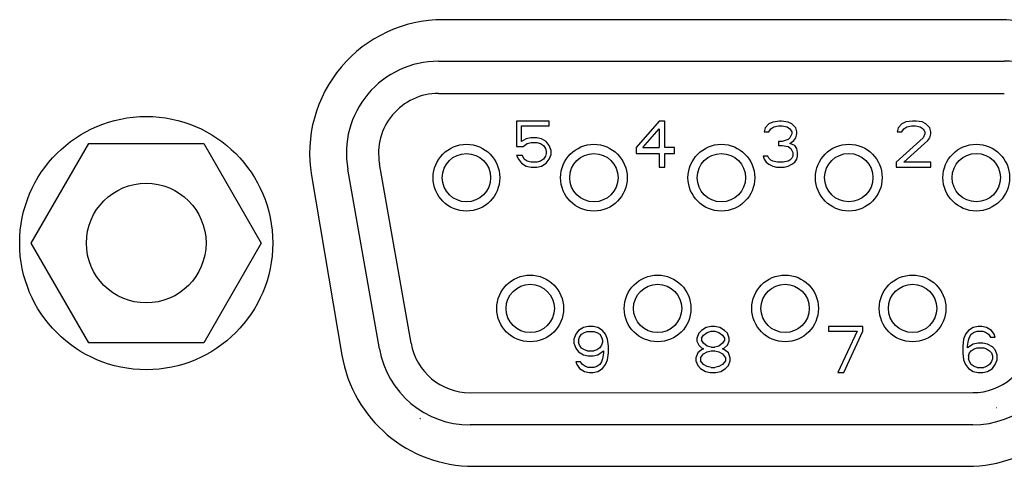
# Model space of a CAD drawing. Header units: millimetres. Extents: x -206 to 633, y -81 to 435.
# Tile 14 of 43: x 89 to 111, y 186 to 195. Entities that reach past the tile are written whole.
import ezdxf

# ---------------------------------------------------------------- set-up
doc = ezdxf.new("R2010")
doc.units = ezdxf.units.MM
doc.header["$LTSCALE"] = 23.1
doc.layers.add('06_ALL_SURFS', color=7, linetype='CONTINUOUS')

msp = doc.modelspace()

# ---------------------------------------------------------------- linework, layer by layer
at = {"layer": '06_ALL_SURFS', "color": 7}
for p, q in [((110.64, 195.384), (98.557, 195.384)), ((110.64, 195.384), (98.557, 195.383)), ((98.454, 194.483), (110.754, 194.484)), ((98.454, 193.783), (110.754, 193.784)), ((100.155, 193.183), (100.155, 192.63)), ((100.863, 193.183), (100.155, 193.183)), ((100.259, 192.736), (100.259, 193.077)), ((100.259, 193.077), (100.863, 193.077)), ((100.863, 193.077), (100.863, 193.183)), ((103.255, 193.183), (102.755, 192.609)), ((103.38, 193.183), (103.255, 193.183)), ((103.38, 192.609), (103.38, 193.183)), ((105.555, 193.035), (105.534, 192.949)), ((105.638, 193.12), (105.555, 193.035)), ((105.721, 193.162), (105.638, 193.12)), ((105.68, 193.013), (105.742, 193.056)), ((105.867, 193.184), (105.721, 193.162)), ((105.742, 193.056), (105.846, 193.077)), ((105.846, 193.077), (105.93, 193.077)), ((105.909, 193.184), (105.867, 193.184)), ((106.055, 193.162), (105.909, 193.184)), ((105.93, 193.077), (106.034, 193.056)), ((106.034, 193.056), (106.096, 193.013)), ((106.138, 193.12), (106.055, 193.162)), ((106.221, 193.035), (106.138, 193.12)), ((106.242, 192.95), (106.221, 193.035)), ((108.446, 193.035), (108.425, 192.95)), ((108.53, 193.12), (108.446, 193.035)), ((108.613, 193.163), (108.53, 193.12)), ((108.571, 193.014), (108.634, 193.056)), ((108.759, 193.184), (108.613, 193.163)), ((108.634, 193.056), (108.738, 193.077)), ((108.738, 193.077), (108.821, 193.077)), ((108.842, 193.184), (108.759, 193.184)), ((108.821, 193.077), (108.925, 193.056)), ((108.967, 193.163), (108.842, 193.184)), ((108.925, 193.056), (108.988, 193.014)), ((109.05, 193.12), (108.967, 193.163)), ((109.134, 193.035), (109.05, 193.12)), ((109.155, 192.95), (109.134, 193.035)), ((100.467, 192.821), (100.363, 192.8)), ((100.592, 192.821), (100.467, 192.821)), ((100.697, 192.8), (100.592, 192.821)), ((102.901, 192.609), (103.255, 193.013)), ((103.255, 193.013), (103.255, 192.609)), ((105.534, 192.949), (105.638, 192.949)), ((105.638, 192.949), (105.68, 193.013)), ((106.096, 192.822), (106.055, 192.779)), ((106.096, 193.013), (106.138, 192.95)), ((106.138, 192.907), (106.096, 192.822)), ((106.138, 192.95), (106.138, 192.907)), ((106.18, 192.758), (106.221, 192.822)), ((106.221, 192.822), (106.242, 192.907)), ((106.242, 192.907), (106.242, 192.95)), ((108.988, 192.822), (108.405, 192.29)), ((108.425, 192.95), (108.53, 192.95)), ((108.53, 192.95), (108.571, 193.014)), ((108.988, 193.014), (109.03, 192.95)), ((109.03, 192.907), (108.988, 192.822)), ((109.03, 192.95), (109.03, 192.907)), ((109.092, 192.758), (109.134, 192.822)), ((109.134, 192.822), (109.155, 192.907)), ((109.155, 192.907), (109.155, 192.95)), ((89.605, 190.532), (90.855, 192.697)), ((90.855, 192.697), (93.355, 192.697)), ((93.355, 192.697), (94.605, 190.532)), ((100.155, 192.63), (100.301, 192.63)), ((100.363, 192.8), (100.259, 192.736)), ((100.301, 192.63), (100.384, 192.694)), ((100.384, 192.694), (100.468, 192.715)), ((100.468, 192.715), (100.593, 192.715)), ((100.593, 192.715), (100.676, 192.694)), ((100.676, 192.694), (100.738, 192.651)), ((100.801, 192.736), (100.697, 192.8)), ((100.738, 192.651), (100.78, 192.587)), ((100.863, 192.651), (100.801, 192.736)), ((100.905, 192.545), (100.863, 192.651)), ((102.755, 192.609), (102.755, 192.481)), ((102.901, 192.609), (103.255, 192.609)), ((103.588, 192.609), (103.38, 192.609)), ((103.588, 192.481), (103.588, 192.609)), ((105.846, 192.737), (105.846, 192.652)), ((105.93, 192.737), (105.846, 192.737)), ((105.846, 192.652), (105.93, 192.652)), ((106.055, 192.779), (105.93, 192.737)), ((105.93, 192.652), (106.055, 192.63)), ((106.055, 192.63), (106.117, 192.588)), ((106.096, 192.694), (106.18, 192.758)), ((106.201, 192.652), (106.096, 192.694)), ((106.242, 192.588), (106.201, 192.652)), ((108.571, 192.29), (109.092, 192.758)), ((100.155, 192.438), (100.197, 192.353)), ((100.28, 192.438), (100.155, 192.438)), ((100.322, 192.353), (100.28, 192.438)), ((100.78, 192.417), (100.738, 192.353)), ((100.78, 192.587), (100.801, 192.523)), ((100.801, 192.481), (100.78, 192.417)), ((100.801, 192.523), (100.801, 192.481)), ((100.863, 192.353), (100.905, 192.46)), ((100.905, 192.46), (100.905, 192.545)), ((102.755, 192.481), (103.255, 192.481)), ((103.255, 192.481), (103.255, 192.183)), ((103.38, 192.183), (103.38, 192.481)), ((103.38, 192.481), (103.588, 192.481)), ((105.513, 192.418), (105.534, 192.354)), ((105.617, 192.418), (105.513, 192.418)), ((105.638, 192.375), (105.617, 192.418)), ((106.117, 192.588), (106.159, 192.503)), ((106.159, 192.418), (106.138, 192.375)), ((106.159, 192.503), (106.159, 192.418)), ((106.263, 192.503), (106.242, 192.588)), ((106.242, 192.354), (106.263, 192.418)), ((106.263, 192.418), (106.263, 192.503)), ((97.862, 188.357), (97.174, 192.257)), ((100.197, 192.353), (100.259, 192.268)), ((100.259, 192.268), (100.363, 192.204)), ((100.384, 192.311), (100.322, 192.353)), ((100.363, 192.204), (100.468, 192.183)), ((100.468, 192.289), (100.384, 192.311)), ((100.593, 192.289), (100.468, 192.289)), ((100.468, 192.183), (100.593, 192.183)), ((100.676, 192.311), (100.593, 192.289)), ((100.593, 192.183), (100.697, 192.204)), ((100.738, 192.353), (100.676, 192.311)), ((100.697, 192.204), (100.801, 192.268)), ((100.801, 192.268), (100.863, 192.353)), ((103.255, 192.183), (103.38, 192.183)), ((105.534, 192.354), (105.576, 192.29)), ((105.576, 192.29), (105.638, 192.247)), ((105.68, 192.332), (105.638, 192.375)), ((105.638, 192.247), (105.721, 192.205)), ((105.721, 192.311), (105.68, 192.332)), ((105.826, 192.29), (105.721, 192.311)), ((105.721, 192.205), (105.805, 192.184)), ((105.805, 192.184), (105.971, 192.184)), ((105.951, 192.29), (105.826, 192.29)), ((106.055, 192.311), (105.951, 192.29)), ((105.971, 192.184), (106.055, 192.205)), ((106.096, 192.332), (106.055, 192.311)), ((106.055, 192.205), (106.138, 192.247)), ((106.138, 192.375), (106.096, 192.332)), ((106.138, 192.247), (106.201, 192.29)), ((106.201, 192.29), (106.242, 192.354)), ((108.405, 192.29), (108.405, 192.184)), ((108.405, 192.184), (109.155, 192.184)), ((109.155, 192.29), (108.571, 192.29)), ((109.155, 192.184), (109.155, 192.29)), ((95.698, 192.001), (96.357, 188.101)), ((97.173, 188.235), (96.485, 192.135)), ((90.856, 188.367), (89.605, 190.532)), ((94.605, 190.532), (93.356, 188.367)), ((101.441, 188.551), (101.399, 188.445)), ((101.503, 188.636), (101.441, 188.551)), ((101.607, 188.7), (101.503, 188.636)), ((101.524, 188.488), (101.566, 188.551)), ((101.566, 188.551), (101.628, 188.594)), ((101.711, 188.722), (101.607, 188.7)), ((101.628, 188.594), (101.691, 188.615)), ((101.691, 188.615), (101.836, 188.615)), ((101.816, 188.722), (101.711, 188.722)), ((101.92, 188.7), (101.816, 188.722)), ((101.836, 188.615), (101.899, 188.594)), ((101.899, 188.594), (101.961, 188.551)), ((102.024, 188.637), (101.92, 188.7)), ((101.961, 188.551), (102.003, 188.488)), ((102.086, 188.551), (102.024, 188.637)), ((102.128, 188.445), (102.086, 188.551)), ((104.112, 188.573), (104.07, 188.467)), ((104.174, 188.637), (104.112, 188.573)), ((104.278, 188.701), (104.174, 188.637)), ((104.174, 188.467), (104.216, 188.53)), ((104.216, 188.53), (104.299, 188.594)), ((104.383, 188.722), (104.278, 188.701)), ((104.299, 188.594), (104.383, 188.616)), ((104.466, 188.722), (104.383, 188.722)), ((104.383, 188.616), (104.466, 188.616)), ((104.57, 188.701), (104.466, 188.722)), ((104.466, 188.616), (104.549, 188.594)), ((104.549, 188.594), (104.633, 188.53)), ((104.674, 188.637), (104.57, 188.701)), ((104.633, 188.53), (104.674, 188.467)), ((104.737, 188.573), (104.674, 188.637)), ((104.778, 188.467), (104.737, 188.573)), ((106.931, 188.722), (106.931, 188.616)), ((107.681, 188.722), (106.931, 188.722)), ((106.931, 188.616), (107.556, 188.616)), ((107.556, 188.616), (107.139, 187.722)), ((107.264, 187.722), (107.681, 188.616)), ((107.681, 188.616), (107.681, 188.722)), ((109.912, 188.552), (109.87, 188.446)), ((109.974, 188.637), (109.912, 188.552)), ((110.079, 188.701), (109.974, 188.637)), ((109.995, 188.488), (110.037, 188.552)), ((110.037, 188.552), (110.099, 188.595)), ((110.183, 188.723), (110.079, 188.701)), ((110.099, 188.595), (110.162, 188.616)), ((110.162, 188.616), (110.287, 188.616)), ((110.266, 188.723), (110.183, 188.723)), ((110.37, 188.701), (110.266, 188.723)), ((110.287, 188.616), (110.349, 188.595)), ((110.349, 188.595), (110.412, 188.552)), ((110.474, 188.637), (110.37, 188.701)), ((110.412, 188.552), (110.454, 188.489)), ((110.537, 188.552), (110.474, 188.637)), ((110.558, 188.489), (110.537, 188.552)), ((93.356, 188.367), (90.856, 188.367)), ((101.399, 188.445), (101.399, 188.36)), ((101.399, 188.36), (101.441, 188.253)), ((101.503, 188.424), (101.524, 188.488)), ((101.503, 188.424), (101.503, 188.381)), ((101.524, 188.317), (101.503, 188.381)), ((101.566, 188.253), (101.524, 188.317)), ((102.003, 188.317), (101.961, 188.254)), ((102.003, 188.488), (102.024, 188.424)), ((102.024, 188.381), (102.003, 188.317)), ((102.024, 188.424), (102.024, 188.381)), ((102.149, 188.296), (102.128, 188.445)), ((104.07, 188.467), (104.07, 188.403)), ((104.07, 188.403), (104.112, 188.318)), ((104.112, 188.318), (104.174, 188.254)), ((104.174, 188.467), (104.174, 188.424)), ((104.216, 188.36), (104.174, 188.424)), ((104.299, 188.296), (104.216, 188.36)), ((104.633, 188.36), (104.549, 188.296)), ((104.674, 188.424), (104.633, 188.36)), ((104.674, 188.467), (104.674, 188.424)), ((104.674, 188.254), (104.737, 188.318)), ((104.737, 188.318), (104.778, 188.403)), ((104.778, 188.403), (104.778, 188.467)), ((109.87, 188.446), (109.85, 188.297)), ((109.954, 188.297), (109.974, 188.425)), ((110.079, 188.34), (109.954, 188.254)), ((109.974, 188.425), (109.995, 188.488)), ((110.183, 188.361), (110.079, 188.34)), ((110.287, 188.361), (110.183, 188.361)), ((110.391, 188.34), (110.287, 188.361)), ((110.495, 188.276), (110.391, 188.34)), ((110.454, 188.489), (110.558, 188.489)), ((101.441, 188.253), (101.503, 188.168)), ((101.503, 188.168), (101.607, 188.105)), ((101.628, 188.211), (101.566, 188.253)), ((101.607, 188.105), (101.712, 188.083)), ((101.691, 188.19), (101.628, 188.211)), ((101.691, 188.19), (101.837, 188.19)), ((101.816, 188.083), (101.92, 188.105)), ((101.899, 188.211), (101.837, 188.19)), ((101.961, 188.254), (101.899, 188.211)), ((101.92, 188.105), (102.045, 188.19)), ((102.045, 188.147), (102.024, 188.019)), ((102.045, 188.19), (102.045, 188.147)), ((102.128, 187.998), (102.149, 188.147)), ((102.149, 188.147), (102.149, 188.296)), ((104.091, 188.147), (104.049, 188.041)), ((104.174, 188.211), (104.091, 188.147)), ((104.153, 188.041), (104.216, 188.126)), ((104.174, 188.254), (104.216, 188.233)), ((104.216, 188.233), (104.174, 188.211)), ((104.216, 188.126), (104.299, 188.169)), ((104.383, 188.275), (104.299, 188.296)), ((104.299, 188.169), (104.383, 188.19)), ((104.383, 188.275), (104.466, 188.275)), ((104.383, 188.19), (104.466, 188.19)), ((104.549, 188.296), (104.466, 188.275)), ((104.466, 188.19), (104.549, 188.169)), ((104.549, 188.169), (104.633, 188.126)), ((104.633, 188.233), (104.674, 188.254)), ((104.674, 188.211), (104.633, 188.233)), ((104.633, 188.126), (104.695, 188.041)), ((104.758, 188.147), (104.674, 188.211)), ((104.799, 188.041), (104.758, 188.147)), ((109.85, 188.297), (109.85, 188.148)), ((109.85, 188.148), (109.87, 187.999)), ((109.954, 188.254), (109.954, 188.297)), ((109.975, 188.084), (109.995, 188.148)), ((109.995, 188.148), (110.037, 188.191)), ((110.037, 188.191), (110.1, 188.233)), ((110.1, 188.233), (110.162, 188.254)), ((110.162, 188.254), (110.308, 188.254)), ((110.308, 188.254), (110.37, 188.233)), ((110.37, 188.233), (110.433, 188.191)), ((110.433, 188.191), (110.475, 188.148)), ((110.475, 188.148), (110.495, 188.084)), ((110.558, 188.212), (110.495, 188.276)), ((110.6, 188.106), (110.558, 188.212)), ((110.6, 187.999), (110.6, 188.106)), ((101.441, 187.956), (101.462, 187.892)), ((101.545, 187.956), (101.441, 187.956)), ((101.462, 187.892), (101.524, 187.807)), ((101.587, 187.892), (101.545, 187.956)), ((101.649, 187.849), (101.587, 187.892)), ((101.712, 188.083), (101.816, 188.083)), ((101.962, 187.892), (101.899, 187.849)), ((102.003, 187.956), (101.962, 187.892)), ((102.024, 188.019), (102.003, 187.956)), ((102.024, 187.807), (102.087, 187.892)), ((102.087, 187.892), (102.128, 187.998)), ((104.049, 188.041), (104.049, 187.977)), ((104.049, 187.977), (104.091, 187.871)), ((104.153, 188.041), (104.153, 187.977)), ((104.216, 187.892), (104.153, 187.977)), ((104.299, 187.85), (104.216, 187.892)), ((104.633, 187.892), (104.549, 187.85)), ((104.695, 187.977), (104.633, 187.892)), ((104.695, 188.041), (104.695, 187.977)), ((104.758, 187.871), (104.799, 187.977)), ((104.799, 187.977), (104.799, 188.041)), ((109.87, 187.999), (109.912, 187.893)), ((109.912, 187.893), (109.975, 187.808)), ((109.975, 188.084), (109.975, 188.02)), ((109.995, 187.957), (109.975, 188.02)), ((110.037, 187.893), (109.995, 187.957)), ((110.1, 187.85), (110.037, 187.893)), ((110.433, 187.893), (110.37, 187.85)), ((110.475, 187.957), (110.433, 187.893)), ((110.495, 188.02), (110.475, 187.957)), ((110.495, 188.084), (110.495, 188.02)), ((110.495, 187.808), (110.558, 187.893)), ((110.558, 187.893), (110.6, 187.999)), ((101.524, 187.807), (101.628, 187.743)), ((101.628, 187.743), (101.732, 187.722)), ((101.712, 187.828), (101.649, 187.849)), ((101.837, 187.828), (101.712, 187.828)), ((101.732, 187.722), (101.816, 187.722)), ((101.816, 187.722), (101.92, 187.743)), ((101.899, 187.849), (101.837, 187.828)), ((101.92, 187.743), (102.024, 187.807)), ((104.091, 187.871), (104.153, 187.807)), ((104.153, 187.807), (104.258, 187.743)), ((104.258, 187.743), (104.362, 187.722)), ((104.383, 187.828), (104.299, 187.85)), ((104.362, 187.722), (104.487, 187.722)), ((104.383, 187.828), (104.466, 187.828)), ((104.549, 187.85), (104.466, 187.828)), ((104.487, 187.722), (104.591, 187.743)), ((104.591, 187.743), (104.695, 187.807)), ((104.695, 187.807), (104.758, 187.871)), ((107.139, 187.722), (107.264, 187.722)), ((109.975, 187.808), (110.079, 187.744)), ((110.079, 187.744), (110.183, 187.723)), ((110.162, 187.829), (110.1, 187.85)), ((110.162, 187.829), (110.308, 187.829)), ((110.183, 187.723), (110.287, 187.723)), ((110.287, 187.723), (110.391, 187.744)), ((110.37, 187.85), (110.308, 187.829)), ((110.391, 187.744), (110.495, 187.808)), ((99.143, 187.283), (110.067, 187.284)), ((110.068, 186.584), (99.143, 186.583)), ((99.217, 185.684), (109.953, 185.684))]:
    msp.add_line(p, q, dxfattribs=at)
for centre, radius in [((92.105, 190.532), 2.75), ((99.065, 191.953), 0.725), ((101.835, 191.953), 0.725), ((104.605, 191.953), 0.725), ((107.375, 191.954), 0.725), ((110.145, 191.954), 0.725), ((99.065, 191.953), 0.525), ((101.835, 191.953), 0.525), ((104.605, 191.953), 0.525), ((107.375, 191.954), 0.525), ((110.145, 191.954), 0.525), ((92.105, 190.532), 1.3), ((100.45, 189.113), 0.725), ((103.22, 189.113), 0.725), ((105.99, 189.114), 0.725), ((108.76, 189.114), 0.725), ((100.45, 189.113), 0.525), ((103.22, 189.113), 0.525), ((105.99, 189.114), 0.525), ((108.76, 189.114), 0.525)]:
    msp.add_circle(centre, radius, dxfattribs=at)
for centre, radius, start, end in [((98.557, 192.484), 2.9, 90, 189.6), ((110.64, 192.484), 2.9, 350.01, 90), ((98.455, 192.483), 2, 90.0065, 190.0065), ((110.755, 192.484), 2, 350.0065, 90.0065), ((98.455, 192.483), 1.3, 90.0065, 190.0065), ((99.143, 188.583), 1.3, 190.0065, 270.0065), ((110.067, 188.584), 1.3, 270.0065, 350.0065), ((99.217, 188.584), 2.9, 189.6, 270), ((99.143, 188.583), 2, 190.0065, 270.0065), ((110.067, 188.584), 2, 270.0065, 350.0065), ((109.953, 188.584), 2.9, 270, 350.01), ((110.059, 188.613), 1.731, 287.497, 287.6869), ((110.065, 188.586), 1.703, 287.5752, 287.7683), ((99.144, 188.586), 2.154, 239.5722, 240.0279), ((99.144, 188.58), 2.148, 239.513, 239.9572)]:
    msp.add_arc(centre, radius, start, end, dxfattribs=at)

doc.saveas('drawing.dxf')
